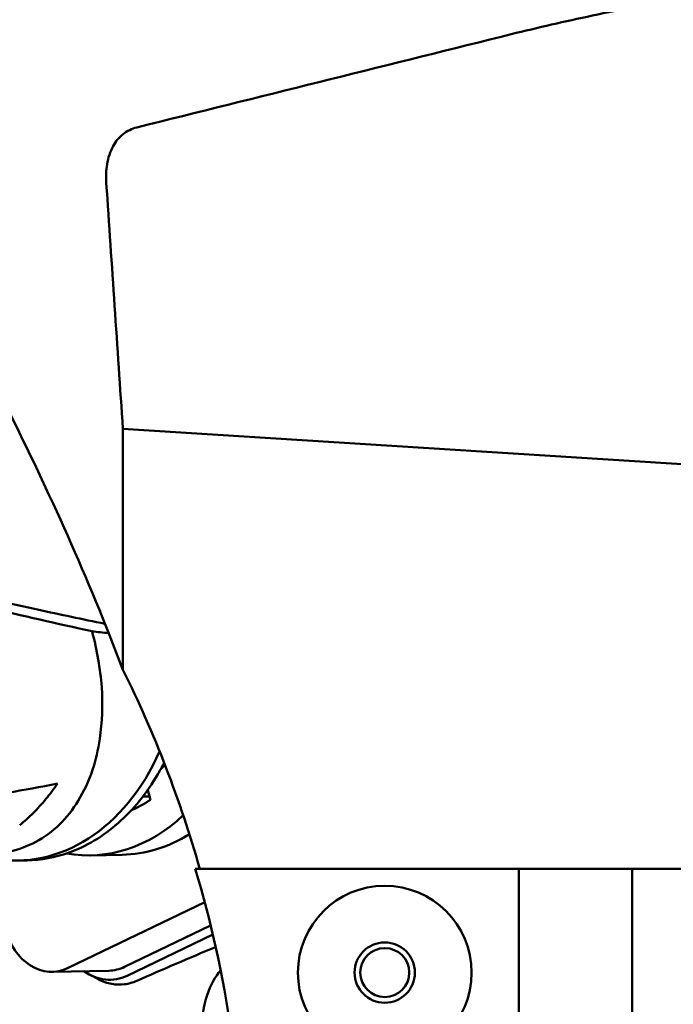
# Model space of a CAD drawing. Header units: millimetres. Extents: x 0 to 4878, y -120 to 1682.
# Tile 135 of 256: x 701 to 735, y 1035 to 1088. Entities that reach past the tile are written whole.
import ezdxf

# ---------------------------------------------------------------- set-up
doc = ezdxf.new("R2010")
doc.units = ezdxf.units.MM
doc.header["$LTSCALE"] = 2
doc.layers.add('Sichtbar (ISO)', color=7, linetype='Continuous', lineweight=50)

msp = doc.modelspace()

# ---------------------------------------------------------------- linework, layer by layer
at = {"layer": 'Sichtbar (ISO)'}
for p, q in [((739.9063, 1063.6961), (706.0883, 1065.8315)), ((706.0883, 1065.8315), (706.0883, 1053.0638)), ((707.5422, 1046.1746), (707.4006, 1046.6892)), ((706.6251, 1046.3354), (706.6252, 1046.3354)), ((707.147, 1046.3452), (707.4935, 1046.3517)), ((704.3772, 1043.2255), (706.0406, 1043.2567)), ((700.5443, 1042.9535), (701.0101, 1042.9622)), ((727.0578, 1042.5136), (709.9208, 1042.5136)), ((733.0578, 1042.5136), (727.0578, 1042.5136)), ((727.0578, 1008.5136), (727.0578, 1042.5136)), ((754.4578, 1042.5136), (733.0578, 1042.5136)), ((733.0578, 1008.5136), (733.0578, 1042.5136)), ((710.4207, 1040.7419), (703.1844, 1037.2626)), ((710.7344, 1039.5094), (706.1784, 1037.3189)), ((706.3074, 1036.8483), (710.8486, 1039.0314)), ((705.3372, 1037.1149), (702.3431, 1037.0587)), ((704.317, 1036.9071), (704.7889, 1036.6605))]:
    msp.add_line(p, q, dxfattribs=at)
for radius in [4.6, 1.6, 1.3]:
    msp.add_circle((719.9578, 1037.0136), radius, dxfattribs=at)
for centre, major_axis, ratio, start_param, end_param in [((700.319, 1054.9514), (0.2253, -11.9979), 0.7464272, 6.1321082, 7.2954665), ((703.7455, 1055.0157), (0.1643, -8.7485), 0.7464272, 0.6149481, 0.6149692), ((704.1556, 1055.0234), (-0.1671, 8.8984), 0.7464272, 3.7509364, 3.7929628), ((700.8447, 1054.9612), (0.1657, -8.8234), 0.7464272, 0.1593926, 0.1593962), ((704.1556, 1055.0234), (0.1671, -8.8984), 0.7464272, 5.9678907, 5.9678976), ((704.1556, 1055.0234), (0.1859, -9.8983), 0.7464272, 0.3020684, 0.4508409), ((704.1556, 1055.0234), (0.2216, -11.7979), 0.7464272, 6.1373551, 6.879093), ((705.819, 1055.0547), (0.2216, -11.7979), 0.7464272, 0, 0.4196011), ((704.1556, 1055.0234), (0.2216, -11.7979), 0.7464272, 6.1035637, 6.1036222), ((702.2774, 1040.5581), (0.0657, -3.4994), 0.7464272, 5.0417189, 6.6125153), ((705.2715, 1040.6143), (0.0657, -3.4994), 0.7464272, 0, 0.32933), ((705.1723, 1040.9734), (0.4038, -4.3303), 0.6915691, 5.756223, 6.5342418), ((712.0783, 1033.5136), (0, 4), 0.4663073, 0.4505378, 1.4632704)]:
    msp.add_ellipse(centre, major_axis=major_axis, ratio=ratio, start_param=start_param, end_param=end_param, dxfattribs=at)
for points, knots in [([(726.1239, 1086.6082), (727.5392, 1086.9607), (728.9826, 1087.2962), (731.8977, 1087.935), (733.4081, 1088.2452), (734.9042, 1088.533)], [-0.89573966, -0.89573966, -0.89573966, -0.89573966, -0.45769694, -0.45769694, -0.00000463, -0.00000463, -0.00000463, -0.00000463]), ([(705.208, 1078.8457), (705.1854, 1079.1818), (705.1955, 1079.5238), (705.3061, 1080.1872), (705.4074, 1080.5137), (705.7049, 1081.0523), (705.8802, 1081.2702), (706.2069, 1081.5299), (706.3229, 1081.6031), (706.5676, 1081.7222), (706.6942, 1081.7677), (706.825, 1081.8003)], [0.00000179, 0.00000179, 0.00000179, 0.00000179, 0.10188806, 0.10188806, 0.20359276, 0.20359276, 0.28825272, 0.28825272, 0.32978898, 0.32978898, 0.37047259, 0.37047259, 0.37047259, 0.37047259]), ([(706.0883, 1053.0638), (705.1596, 1055.5156), (704.1753, 1057.8842), (702.1362, 1062.4698), (701.069, 1064.7088), (699.9859, 1066.865)], [-1.9121208, -1.9121208, -1.9121208, -1.9121208, -0.9646666, -0.9646666, -0.0000024, -0.0000024, -0.0000024, -0.0000024]), ([(693.5784, 1058.0637), (696.2883, 1057.4247), (698.9761, 1056.8102), (702.7697, 1055.9883), (703.9568, 1055.7382), (705.138, 1055.498)], [-2.3211515, -2.3211515, -2.3211515, -2.3211515, -1.1622596, -1.1622596, -0.6273818, -0.6273818, -0.6273818, -0.6273818]), ([(693.6747, 1057.6117), (695.4379, 1057.1828), (697.1808, 1056.7654), (700.7694, 1055.9251), (702.6146, 1055.5038), (704.4535, 1055.1016)], [-1.6014217, -1.6014217, -1.6014217, -1.6014217, -0.8348188, -0.8348188, 0, 0, 0, 0]), ([(704.4535, 1055.1016), (704.5862, 1054.6039), (704.6932, 1054.1065), (704.8645, 1053.121), (704.9281, 1052.6304), (705.0325, 1051.1893), (704.9894, 1050.2722), (704.776, 1048.8296), (704.65, 1048.2787), (704.2781, 1047.1617), (704.0224, 1046.6144), (703.4336, 1045.6493), (703.1032, 1045.2288), (702.3456, 1044.4959), (701.9223, 1044.1871), (701.0379, 1043.7096), (700.5745, 1043.5347), (699.679, 1043.3296), (699.2623, 1043.2794), (698.8346, 1043.2714)], [0.0000254, 0.0000254, 0.0000254, 0.0000254, 0.1596467, 0.1596467, 0.3180382, 0.3180382, 0.6303836, 0.6303836, 0.8370662, 0.8370662, 1.0722964, 1.0722964, 1.2957123, 1.2957123, 1.5182641, 1.5182641, 1.7336738, 1.7336738, 1.9085101, 1.9085101, 1.9085101, 1.9085101]), ([(706.0883, 1053.0638), (706.9281, 1051.3757), (707.6883, 1049.6488), (709.0469, 1046.1266), (709.6445, 1044.3323), (710.1578, 1042.5136)], [-1.1326666, -1.1326666, -1.1326666, -1.1326666, -0.5669655, -0.5669655, -0.0000045, -0.0000045, -0.0000045, -0.0000045]), ([(708.2723, 1048.1332), (708.1675, 1047.9286), (708.0579, 1047.7284), (707.3539, 1046.5242), (706.6391, 1045.6422), (705.0323, 1044.2294), (704.1416, 1043.6963), (702.4918, 1043.112), (701.7522, 1042.9762), (701.0101, 1042.9622)], [3.75854272, 3.75854272, 3.75854272, 3.75854272, 3.82096489, 3.82096489, 4.1430268, 4.1430268, 4.4628195, 4.4628195, 4.70655971, 4.70655971, 4.70655971, 4.70655971]), ([(691.0606, 1045.7184), (691.6878, 1045.7283), (693.0282, 1045.773), (695.1383, 1045.9205), (697.46, 1046.1681), (699.969, 1046.5276), (701.7214, 1046.848), (702.6186, 1047.0309)], [0.0168563, 0.0168563, 0.0168563, 0.0168563, 0.2, 0.4, 0.6, 0.8, 1, 1, 1, 1]), ([(702.6186, 1047.0309), (702.4279, 1046.7486), (702.2244, 1046.4768), (702.0083, 1046.2136), (701.7921, 1045.9505), (701.5627, 1045.6966), (701.3303, 1045.4652), (701.0979, 1045.2338), (700.8628, 1045.0242), (700.6206, 1044.8322)], [0, 0, 0, 0, 0.33333333, 0.33333333, 0.33333333, 0.66666667, 0.66666667, 0.66666667, 0.99997322, 0.99997322, 0.99997322, 0.99997322]), ([(712.4578, 1025.1273), (712.4578, 1028.0668), (712.2449, 1031.0038), (711.3966, 1036.8214), (710.762, 1039.697), (709.9208, 1042.5136)], [0.000001, 0.000001, 0.000001, 0.000001, 0.88187, 0.88187, 1.7637634, 1.7637634, 1.7637634, 1.7637634]), ([(704.7889, 1036.6605), (705.0168, 1036.5413), (705.2558, 1036.4581), (705.7247, 1036.3753), (705.9514, 1036.3692), (706.3965, 1036.4257), (706.6131, 1036.4861), (706.8229, 1036.5788)], [-0.27366306, -0.27366306, -0.27366306, -0.27366306, -0.17563305, -0.17563305, -0.08648578, -0.08648578, -0.000001, -0.000001, -0.000001, -0.000001])]:
    msp.add_open_spline(points, degree=3, knots=knots, dxfattribs=at)
for points in [[(726.1239, 1086.6082), (719.6908, 1085.006), (713.2579, 1083.4033), (706.825, 1081.8003)], [(705.208, 1078.8457), (705.5007, 1074.5076), (705.7942, 1070.1695), (706.0883, 1065.8315)], [(704.4535, 1055.1016), (704.7478, 1055.0653), (705.0424, 1055.0311), (705.3373, 1054.9989)], [(706.8229, 1036.5788), (708.1921, 1037.1834), (709.5833, 1037.7799), (711.0002, 1038.3691)]]:
    msp.add_open_spline(points, degree=3, dxfattribs=at)

doc.saveas('drawing.dxf')
